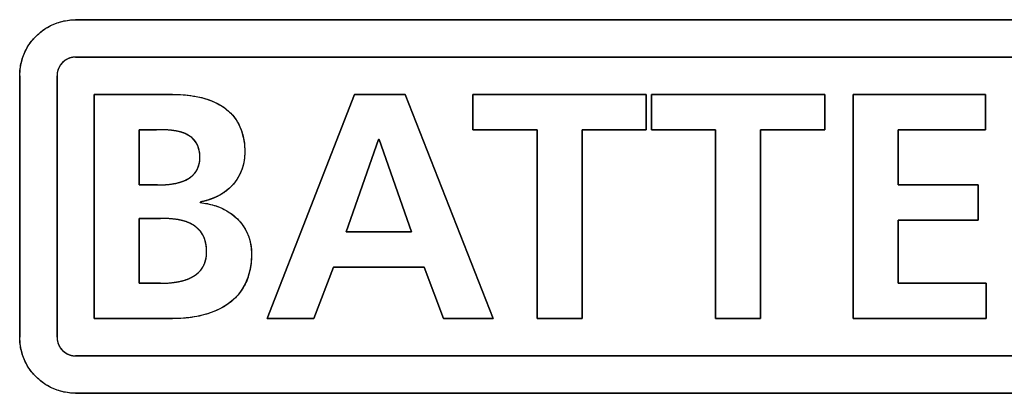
# Model space of a CAD drawing. Extents: x 4 to 805, y 32 to 576.
# Tile 21 of 27: x 651 to 664, y 261 to 266. Entities that reach past the tile are written whole.
import ezdxf

# ---------------------------------------------------------------- set-up
doc = ezdxf.new("R2010")
doc.units = 0
doc.header["$LTSCALE"] = 46.255
doc.layers.get('0').update_dxf_attribs({"linetype": 'CONTINUOUS'})
doc.layers.add('KOKUIN', color=7, linetype='CONTINUOUS')

msp = doc.modelspace()

# ---------------------------------------------------------------- linework, layer by layer
at = {"color": 7, "linetype": 'CONTINUOUS'}
for p, q in [((669.753, 266.195), (651.749, 266.195)), ((651.749, 265.695), (669.753, 265.695)), ((650.999, 265.445), (650.999, 261.945)), ((651.499, 261.945), (651.499, 265.445)), ((651.999, 265.196), (651.999, 262.194)), ((653.048, 265.196), (651.999, 265.196)), ((655.487, 265.196), (654.317, 262.194)), ((656.166, 265.196), (655.487, 265.196)), ((657.345, 262.194), (656.166, 265.196)), ((659.396, 265.196), (657.073, 265.196)), ((657.073, 265.196), (657.073, 264.723)), ((659.396, 264.723), (659.396, 265.196)), ((661.788, 265.196), (659.465, 265.196)), ((659.465, 265.196), (659.465, 264.723)), ((661.788, 264.723), (661.788, 265.196)), ((663.942, 265.196), (662.17, 265.196)), ((662.17, 265.196), (662.17, 262.194)), ((663.942, 264.723), (663.942, 265.196)), ((652.601, 263.983), (652.601, 264.723)), ((652.601, 264.723), (652.833, 264.723)), ((657.073, 264.723), (657.934, 264.723)), ((657.934, 264.723), (657.934, 262.194)), ((658.536, 264.723), (659.396, 264.723)), ((658.536, 262.194), (658.536, 264.723)), ((659.465, 264.723), (660.325, 264.723)), ((660.325, 264.723), (660.325, 262.194)), ((660.927, 264.723), (661.788, 264.723)), ((660.927, 262.194), (660.927, 264.723)), ((662.772, 264.723), (663.942, 264.723)), ((662.772, 263.983), (662.772, 264.723)), ((655.375, 263.356), (655.809, 264.594)), ((655.809, 264.594), (655.818, 264.594)), ((655.818, 264.594), (656.252, 263.356)), ((652.846, 263.983), (652.601, 263.983)), ((663.843, 263.983), (662.772, 263.983)), ((663.843, 263.51), (663.843, 263.983)), ((653.418, 263.747), (653.418, 263.755)), ((652.601, 262.667), (652.601, 263.536)), ((652.601, 263.536), (652.885, 263.536)), ((662.772, 263.51), (663.843, 263.51)), ((662.772, 262.667), (662.772, 263.51)), ((656.252, 263.356), (655.375, 263.356)), ((654.94, 262.194), (655.203, 262.882)), ((655.203, 262.882), (656.42, 262.882)), ((656.42, 262.882), (656.678, 262.194)), ((652.885, 262.667), (652.601, 262.667)), ((663.95, 262.667), (662.772, 262.667)), ((663.95, 262.194), (663.95, 262.667)), ((651.999, 262.194), (653.048, 262.194)), ((654.317, 262.194), (654.94, 262.194)), ((656.678, 262.194), (657.345, 262.194)), ((657.934, 262.194), (658.536, 262.194)), ((660.325, 262.194), (660.927, 262.194)), ((662.17, 262.194), (663.95, 262.194)), ((669.753, 261.695), (651.749, 261.695)), ((651.749, 261.195), (669.753, 261.195))]:
    msp.add_line(p, q, dxfattribs=at)
for points in [[(650.999, 265.445), (651.004, 265.528), (651.018, 265.611), (651.041, 265.692), (651.073, 265.77), (651.113, 265.844), (651.162, 265.912), (651.219, 265.975), (651.282, 266.032), (651.351, 266.081), (651.424, 266.121), (651.502, 266.153), (651.583, 266.177), (651.666, 266.19), (651.749, 266.195)], [(651.749, 265.695), (651.712, 265.692), (651.673, 265.683), (651.637, 265.668), (651.603, 265.647), (651.573, 265.622), (651.548, 265.592), (651.527, 265.558), (651.512, 265.522), (651.502, 265.483), (651.499, 265.445)], [(653.048, 265.196), (653.207, 265.19), (653.345, 265.171), (653.466, 265.144), (653.569, 265.11), (653.658, 265.069), (653.733, 265.023), (653.798, 264.972), (653.854, 264.916), (653.901, 264.854), (653.941, 264.785), (653.972, 264.708), (653.996, 264.623), (654.011, 264.53), (654.016, 264.426)], [(653.414, 264.349), (653.411, 264.407), (653.402, 264.46), (653.387, 264.506), (653.366, 264.548), (653.338, 264.585), (653.304, 264.618), (653.263, 264.647), (653.214, 264.672), (653.157, 264.692), (653.09, 264.707), (653.013, 264.717), (652.927, 264.722), (652.833, 264.723)], [(652.846, 263.983), (652.942, 263.986), (653.027, 263.995), (653.102, 264.008), (653.168, 264.026), (653.224, 264.049), (653.271, 264.076), (653.311, 264.105), (653.343, 264.138), (653.369, 264.174), (653.388, 264.212), (653.402, 264.254), (653.411, 264.3), (653.414, 264.349)], [(654.016, 264.426), (654.012, 264.342), (653.998, 264.263), (653.976, 264.189), (653.947, 264.12), (653.909, 264.056), (653.864, 263.996), (653.811, 263.941), (653.749, 263.891), (653.68, 263.847), (653.602, 263.809), (653.515, 263.778), (653.418, 263.755)], [(653.418, 263.747), (653.519, 263.732), (653.612, 263.708), (653.697, 263.676), (653.774, 263.637), (653.843, 263.592), (653.904, 263.54), (653.957, 263.484), (654.002, 263.423), (654.039, 263.359), (654.068, 263.29), (654.089, 263.217), (654.102, 263.142), (654.106, 263.063)], [(653.504, 263.084), (653.501, 263.153), (653.49, 263.215), (653.474, 263.27), (653.45, 263.319), (653.42, 263.363), (653.383, 263.402), (653.34, 263.437), (653.288, 263.467), (653.228, 263.492), (653.158, 263.511), (653.077, 263.525), (652.987, 263.533), (652.885, 263.536)], [(652.885, 262.667), (652.99, 262.671), (653.084, 262.681), (653.167, 262.697), (653.238, 262.719), (653.298, 262.745), (653.349, 262.775), (653.392, 262.808), (653.427, 262.845), (653.455, 262.885), (653.476, 262.929), (653.491, 262.976), (653.501, 263.028), (653.504, 263.084)], [(654.106, 263.063), (654.1, 262.947), (654.084, 262.842), (654.057, 262.746), (654.022, 262.66), (653.978, 262.582), (653.925, 262.512), (653.864, 262.448), (653.793, 262.391), (653.71, 262.34), (653.614, 262.294), (653.503, 262.255), (653.373, 262.223), (653.222, 262.202), (653.048, 262.194)], [(651.749, 261.195), (651.666, 261.2), (651.583, 261.213), (651.502, 261.236), (651.424, 261.268), (651.351, 261.309), (651.282, 261.358), (651.219, 261.414), (651.162, 261.478), (651.113, 261.546), (651.073, 261.62), (651.041, 261.698), (651.018, 261.779), (651.004, 261.862), (650.999, 261.945)], [(651.499, 261.945), (651.502, 261.907), (651.511, 261.869), (651.526, 261.832), (651.547, 261.798), (651.572, 261.769), (651.602, 261.743), (651.636, 261.723), (651.672, 261.708), (651.711, 261.698), (651.749, 261.695)]]:
    msp.add_lwpolyline(points, dxfattribs=at)
at = {"layer": 'KOKUIN', "color": 7, "linetype": 'CONTINUOUS'}
for p, q in [((651.749, 266.195), (669.753, 266.195)), ((669.753, 265.695), (651.749, 265.695)), ((650.999, 261.945), (650.999, 265.445)), ((651.499, 265.445), (651.499, 261.945)), ((651.999, 262.194), (651.999, 265.196)), ((651.999, 265.196), (653.048, 265.196)), ((654.317, 262.194), (655.487, 265.196)), ((655.487, 265.196), (656.166, 265.196)), ((656.166, 265.196), (657.345, 262.194)), ((657.073, 265.196), (659.396, 265.196)), ((657.073, 264.723), (657.073, 265.196)), ((659.396, 265.196), (659.396, 264.723)), ((659.465, 265.196), (661.788, 265.196)), ((659.465, 264.723), (659.465, 265.196)), ((661.788, 265.196), (661.788, 264.723)), ((662.17, 265.196), (663.942, 265.196)), ((662.17, 262.194), (662.17, 265.196)), ((663.942, 265.196), (663.942, 264.723)), ((652.601, 264.723), (652.601, 263.983)), ((652.845, 264.723), (652.601, 264.723)), ((652.929, 264.722), (652.914, 264.722)), ((657.934, 264.723), (657.073, 264.723)), ((657.934, 262.194), (657.934, 264.723)), ((659.396, 264.723), (658.536, 264.723)), ((658.536, 264.723), (658.536, 262.194)), ((660.325, 264.723), (659.465, 264.723)), ((660.325, 262.194), (660.325, 264.723)), ((661.788, 264.723), (660.927, 264.723)), ((660.927, 264.723), (660.927, 262.194)), ((663.942, 264.723), (662.772, 264.723)), ((662.772, 264.723), (662.772, 263.983)), ((653.158, 264.692), (653.157, 264.692)), ((653.263, 264.647), (653.262, 264.648)), ((653.304, 264.618), (653.303, 264.619)), ((653.339, 264.585), (653.338, 264.586)), ((655.809, 264.594), (655.375, 263.356)), ((655.818, 264.594), (655.809, 264.594)), ((656.252, 263.356), (655.818, 264.594)), ((653.366, 264.548), (653.365, 264.549)), ((653.402, 264.254), (653.402, 264.255)), ((653.411, 264.299), (653.411, 264.3)), ((653.977, 264.191), (653.976, 264.188)), ((653.998, 264.264), (653.998, 264.263)), ((653.343, 264.138), (653.344, 264.139)), ((653.369, 264.173), (653.369, 264.174)), ((653.909, 264.056), (653.909, 264.055)), ((653.947, 264.121), (653.946, 264.119)), ((652.601, 263.983), (652.856, 263.983)), ((652.94, 263.986), (652.951, 263.987)), ((653.026, 263.995), (653.028, 263.995)), ((653.167, 264.026), (653.168, 264.027)), ((653.811, 263.941), (653.81, 263.94)), ((662.772, 263.983), (663.843, 263.983)), ((663.843, 263.983), (663.843, 263.51)), ((653.75, 263.891), (653.749, 263.891)), ((653.418, 263.755), (653.418, 263.747)), ((653.516, 263.778), (653.514, 263.778)), ((652.601, 263.536), (652.601, 262.667)), ((652.987, 263.533), (652.976, 263.534)), ((653.079, 263.525), (653.076, 263.525)), ((653.158, 263.511), (653.157, 263.512)), ((653.228, 263.492), (653.227, 263.492)), ((653.289, 263.467), (653.287, 263.468)), ((663.843, 263.51), (662.772, 263.51)), ((662.772, 263.51), (662.772, 262.667)), ((655.375, 263.356), (656.252, 263.356)), ((653.491, 263.214), (653.49, 263.215)), ((653.501, 263.027), (653.501, 263.029)), ((653.455, 262.885), (653.455, 262.886)), ((653.491, 262.975), (653.491, 262.977)), ((655.203, 262.882), (654.94, 262.194)), ((656.42, 262.882), (655.203, 262.882)), ((656.678, 262.194), (656.42, 262.882)), ((653.349, 262.774), (653.35, 262.775)), ((653.391, 262.808), (653.392, 262.809)), ((653.426, 262.845), (653.427, 262.846)), ((652.601, 262.667), (652.895, 262.667)), ((652.989, 262.671), (653, 262.672)), ((653.083, 262.681), (653.086, 262.681)), ((653.167, 262.697), (653.168, 262.697)), ((662.772, 262.667), (663.95, 262.667)), ((663.95, 262.667), (663.95, 262.194)), ((653.048, 262.194), (651.999, 262.194)), ((654.94, 262.194), (654.317, 262.194)), ((657.345, 262.194), (656.678, 262.194)), ((658.536, 262.194), (657.934, 262.194)), ((660.927, 262.194), (660.325, 262.194)), ((663.95, 262.194), (662.17, 262.194)), ((651.749, 261.695), (669.753, 261.695)), ((669.753, 261.195), (651.749, 261.195))]:
    msp.add_line(p, q, dxfattribs=at)
for points in [[(650.999, 265.445), (650.999, 265.468), (651, 265.491), (651.002, 265.514), (651.005, 265.537), (651.008, 265.56), (651.012, 265.582), (651.016, 265.605), (651.021, 265.627), (651.027, 265.65), (651.034, 265.672), (651.041, 265.694), (651.049, 265.716), (651.058, 265.737), (651.068, 265.759), (651.078, 265.781), (651.089, 265.802), (651.101, 265.823), (651.114, 265.844), (651.127, 265.864), (651.141, 265.884), (651.155, 265.903), (651.17, 265.922), (651.186, 265.94), (651.202, 265.958), (651.219, 265.975), (651.236, 265.992), (651.254, 266.008), (651.272, 266.024), (651.291, 266.039), (651.31, 266.053), (651.33, 266.067), (651.35, 266.08), (651.371, 266.093), (651.392, 266.105), (651.413, 266.116), (651.435, 266.126), (651.457, 266.136), (651.478, 266.145), (651.5, 266.153), (651.522, 266.16), (651.544, 266.167), (651.566, 266.173), (651.589, 266.178), (651.611, 266.182), (651.634, 266.186), (651.657, 266.189), (651.68, 266.192), (651.703, 266.194), (651.726, 266.195), (651.749, 266.195)], [(651.603, 265.647), (651.601, 265.646), (651.599, 265.644), (651.596, 265.643), (651.594, 265.641), (651.592, 265.639), (651.59, 265.638), (651.588, 265.636), (651.586, 265.635), (651.584, 265.633), (651.582, 265.631), (651.58, 265.629), (651.579, 265.628), (651.577, 265.626), (651.575, 265.624), (651.573, 265.622)], [(651.637, 265.668), (651.634, 265.666), (651.632, 265.665), (651.63, 265.664), (651.627, 265.663), (651.625, 265.661), (651.623, 265.66), (651.62, 265.659), (651.618, 265.657), (651.616, 265.656), (651.614, 265.655), (651.611, 265.653), (651.609, 265.652), (651.607, 265.65), (651.605, 265.649), (651.603, 265.647)], [(651.673, 265.683), (651.671, 265.682), (651.668, 265.681), (651.665, 265.68), (651.663, 265.679), (651.66, 265.678), (651.657, 265.677), (651.655, 265.676), (651.652, 265.675), (651.649, 265.674), (651.647, 265.672), (651.644, 265.671), (651.642, 265.67), (651.639, 265.669), (651.637, 265.668)], [(651.712, 265.692), (651.709, 265.691), (651.706, 265.691), (651.704, 265.69), (651.701, 265.69), (651.699, 265.689), (651.696, 265.689), (651.694, 265.688), (651.691, 265.688), (651.688, 265.687), (651.686, 265.686), (651.683, 265.686), (651.681, 265.685), (651.678, 265.684), (651.676, 265.683), (651.673, 265.683)], [(651.749, 265.695), (651.747, 265.695), (651.744, 265.695), (651.742, 265.695), (651.739, 265.695), (651.737, 265.695), (651.734, 265.694), (651.732, 265.694), (651.729, 265.694), (651.727, 265.694), (651.724, 265.694), (651.722, 265.693), (651.719, 265.693), (651.717, 265.693), (651.714, 265.692), (651.712, 265.692)], [(651.512, 265.522), (651.511, 265.519), (651.51, 265.517), (651.509, 265.514), (651.509, 265.512), (651.508, 265.509), (651.507, 265.506), (651.507, 265.504), (651.506, 265.501), (651.505, 265.499), (651.505, 265.496), (651.504, 265.493), (651.504, 265.491), (651.503, 265.488), (651.503, 265.486), (651.502, 265.483)], [(651.527, 265.559), (651.526, 265.556), (651.524, 265.553), (651.523, 265.551), (651.522, 265.548), (651.521, 265.546), (651.52, 265.543), (651.519, 265.54), (651.518, 265.538), (651.516, 265.535), (651.515, 265.532), (651.514, 265.53), (651.514, 265.527), (651.513, 265.524), (651.512, 265.522)], [(651.548, 265.593), (651.546, 265.59), (651.545, 265.588), (651.543, 265.586), (651.542, 265.584), (651.54, 265.582), (651.539, 265.579), (651.537, 265.577), (651.536, 265.575), (651.535, 265.573), (651.533, 265.57), (651.532, 265.568), (651.531, 265.566), (651.529, 265.563), (651.528, 265.561), (651.527, 265.559)], [(651.573, 265.622), (651.571, 265.62), (651.569, 265.619), (651.568, 265.617), (651.566, 265.615), (651.564, 265.613), (651.562, 265.611), (651.561, 265.609), (651.559, 265.607), (651.557, 265.605), (651.556, 265.603), (651.554, 265.601), (651.552, 265.599), (651.551, 265.597), (651.549, 265.595), (651.548, 265.593)], [(651.502, 265.483), (651.502, 265.481), (651.502, 265.478), (651.501, 265.475), (651.501, 265.473), (651.501, 265.47), (651.5, 265.468), (651.5, 265.465), (651.5, 265.463), (651.5, 265.46), (651.5, 265.458), (651.499, 265.455), (651.499, 265.453), (651.499, 265.45), (651.499, 265.448), (651.499, 265.445)], [(653.048, 265.196), (653.083, 265.196), (653.118, 265.195), (653.153, 265.193), (653.188, 265.191), (653.223, 265.188), (653.258, 265.184), (653.293, 265.18), (653.328, 265.174), (653.363, 265.168), (653.388, 265.163), (653.413, 265.158), (653.438, 265.152), (653.463, 265.145), (653.488, 265.138), (653.513, 265.13), (653.537, 265.122), (653.561, 265.113), (653.585, 265.103), (653.609, 265.093), (653.632, 265.082), (653.655, 265.07), (653.677, 265.058), (653.698, 265.046), (653.718, 265.033), (653.738, 265.02), (653.757, 265.005), (653.776, 264.991), (653.794, 264.975), (653.812, 264.959), (653.827, 264.944), (653.842, 264.928), (653.857, 264.912), (653.87, 264.895), (653.884, 264.878), (653.896, 264.861), (653.908, 264.843), (653.919, 264.824), (653.931, 264.804), (653.941, 264.784), (653.951, 264.763), (653.96, 264.742), (653.968, 264.721), (653.975, 264.699), (653.982, 264.677), (653.988, 264.655), (653.994, 264.632), (653.999, 264.61), (654.003, 264.587), (654.006, 264.564), (654.01, 264.541), (654.012, 264.518), (654.014, 264.495), (654.015, 264.472), (654.016, 264.449), (654.016, 264.426)], [(652.914, 264.722), (652.902, 264.723), (652.891, 264.723), (652.879, 264.723), (652.868, 264.723), (652.845, 264.723)], [(653.013, 264.717), (653.004, 264.717), (652.995, 264.718), (652.985, 264.719), (652.976, 264.719), (652.966, 264.72), (652.957, 264.721), (652.948, 264.721), (652.938, 264.721), (652.929, 264.722)], [(653.089, 264.707), (653.083, 264.708), (653.077, 264.709), (653.071, 264.71), (653.065, 264.711), (653.059, 264.712), (653.052, 264.712), (653.046, 264.713), (653.04, 264.714), (653.033, 264.715), (653.027, 264.715), (653.02, 264.716), (653.013, 264.717)], [(653.157, 264.692), (653.152, 264.694), (653.147, 264.695), (653.142, 264.696), (653.137, 264.698), (653.131, 264.699), (653.126, 264.7), (653.121, 264.701), (653.116, 264.702), (653.111, 264.703), (653.106, 264.704), (653.101, 264.705), (653.096, 264.706), (653.089, 264.707)], [(653.214, 264.672), (653.211, 264.674), (653.207, 264.676), (653.203, 264.677), (653.199, 264.679), (653.195, 264.68), (653.191, 264.682), (653.186, 264.683), (653.182, 264.684), (653.178, 264.686), (653.174, 264.687), (653.17, 264.688), (653.166, 264.69), (653.162, 264.691), (653.158, 264.692)], [(653.262, 264.648), (653.259, 264.65), (653.256, 264.652), (653.253, 264.653), (653.25, 264.655), (653.246, 264.657), (653.243, 264.659), (653.24, 264.66), (653.237, 264.662), (653.233, 264.664), (653.23, 264.665), (653.227, 264.667), (653.224, 264.668), (653.221, 264.67), (653.218, 264.671), (653.214, 264.672)], [(653.303, 264.619), (653.301, 264.621), (653.298, 264.623), (653.295, 264.625), (653.292, 264.627), (653.29, 264.63), (653.287, 264.632), (653.284, 264.634), (653.281, 264.636), (653.278, 264.638), (653.275, 264.64), (653.272, 264.641), (653.269, 264.643), (653.266, 264.645), (653.263, 264.647)], [(653.338, 264.586), (653.336, 264.588), (653.334, 264.591), (653.331, 264.593), (653.329, 264.595), (653.327, 264.597), (653.325, 264.599), (653.323, 264.602), (653.321, 264.604), (653.318, 264.606), (653.316, 264.608), (653.314, 264.61), (653.311, 264.612), (653.309, 264.614), (653.307, 264.616), (653.304, 264.618)], [(653.365, 264.549), (653.364, 264.551), (653.363, 264.553), (653.362, 264.554), (653.36, 264.557), (653.359, 264.559), (653.357, 264.562), (653.355, 264.564), (653.353, 264.567), (653.352, 264.569), (653.35, 264.571), (653.348, 264.574), (653.346, 264.576), (653.344, 264.578), (653.342, 264.581), (653.34, 264.583), (653.339, 264.585)], [(653.387, 264.506), (653.386, 264.509), (653.385, 264.512), (653.383, 264.514), (653.382, 264.517), (653.381, 264.52), (653.38, 264.522), (653.379, 264.525), (653.377, 264.528), (653.376, 264.53), (653.375, 264.533), (653.373, 264.535), (653.372, 264.538), (653.37, 264.54), (653.369, 264.543), (653.368, 264.545), (653.366, 264.548)], [(653.402, 264.459), (653.401, 264.463), (653.4, 264.466), (653.399, 264.469), (653.398, 264.472), (653.397, 264.475), (653.397, 264.478), (653.396, 264.482), (653.395, 264.485), (653.394, 264.488), (653.393, 264.491), (653.391, 264.494), (653.39, 264.497), (653.389, 264.5), (653.388, 264.503), (653.387, 264.506)], [(653.411, 264.407), (653.41, 264.411), (653.41, 264.415), (653.409, 264.418), (653.409, 264.422), (653.408, 264.426), (653.408, 264.43), (653.407, 264.433), (653.406, 264.437), (653.406, 264.441), (653.405, 264.445), (653.404, 264.448), (653.403, 264.452), (653.403, 264.456), (653.402, 264.459)], [(653.414, 264.349), (653.414, 264.354), (653.414, 264.358), (653.414, 264.362), (653.414, 264.367), (653.414, 264.371), (653.413, 264.376), (653.413, 264.38), (653.413, 264.385), (653.413, 264.389), (653.412, 264.394), (653.412, 264.398), (653.411, 264.403), (653.411, 264.407)], [(653.411, 264.3), (653.411, 264.304), (653.412, 264.308), (653.412, 264.312), (653.413, 264.315), (653.413, 264.319), (653.413, 264.323), (653.413, 264.327), (653.414, 264.33), (653.414, 264.334), (653.414, 264.338), (653.414, 264.342), (653.414, 264.345), (653.414, 264.349)], [(654.012, 264.343), (654.011, 264.337), (654.01, 264.33), (654.009, 264.324), (654.008, 264.318), (654.008, 264.312), (654.007, 264.306), (654.006, 264.3), (654.004, 264.294), (654.003, 264.288), (654.002, 264.282), (654.001, 264.276), (654, 264.27), (653.998, 264.264)], [(654.016, 264.426), (654.016, 264.42), (654.016, 264.413), (654.016, 264.407), (654.016, 264.401), (654.016, 264.394), (654.015, 264.388), (654.015, 264.381), (654.014, 264.375), (654.014, 264.368), (654.013, 264.362), (654.013, 264.355), (654.012, 264.349), (654.012, 264.343)], [(653.369, 264.174), (653.371, 264.177), (653.372, 264.179), (653.373, 264.182), (653.375, 264.184), (653.376, 264.187), (653.377, 264.189), (653.379, 264.192), (653.38, 264.194), (653.381, 264.197), (653.382, 264.199), (653.384, 264.202), (653.385, 264.205), (653.386, 264.207), (653.387, 264.21), (653.388, 264.212)], [(653.388, 264.212), (653.389, 264.215), (653.39, 264.218), (653.392, 264.221), (653.393, 264.224), (653.394, 264.227), (653.395, 264.23), (653.396, 264.233), (653.397, 264.236), (653.398, 264.239), (653.399, 264.242), (653.399, 264.245), (653.4, 264.248), (653.401, 264.251), (653.402, 264.254)], [(653.402, 264.255), (653.403, 264.258), (653.404, 264.261), (653.405, 264.265), (653.405, 264.268), (653.406, 264.272), (653.407, 264.275), (653.408, 264.279), (653.408, 264.282), (653.409, 264.285), (653.409, 264.289), (653.41, 264.292), (653.41, 264.296), (653.411, 264.299)], [(653.976, 264.188), (653.974, 264.184), (653.973, 264.18), (653.971, 264.175), (653.969, 264.169), (653.967, 264.164), (653.964, 264.158), (653.962, 264.153), (653.96, 264.148), (653.957, 264.142), (653.955, 264.137), (653.952, 264.132), (653.95, 264.126), (653.947, 264.121)], [(653.998, 264.263), (653.997, 264.257), (653.995, 264.252), (653.994, 264.246), (653.992, 264.24), (653.991, 264.235), (653.989, 264.229), (653.988, 264.224), (653.986, 264.218), (653.984, 264.213), (653.983, 264.207), (653.981, 264.202), (653.979, 264.196), (653.977, 264.191)], [(653.168, 264.027), (653.173, 264.028), (653.177, 264.03), (653.181, 264.031), (653.185, 264.033), (653.19, 264.034), (653.194, 264.036), (653.198, 264.038), (653.202, 264.04), (653.206, 264.041), (653.211, 264.043), (653.215, 264.045), (653.219, 264.047), (653.223, 264.049)], [(653.223, 264.049), (653.225, 264.05), (653.229, 264.052), (653.232, 264.054), (653.236, 264.055), (653.239, 264.057), (653.243, 264.059), (653.246, 264.061), (653.25, 264.063), (653.253, 264.065), (653.257, 264.067), (653.26, 264.069), (653.264, 264.071), (653.267, 264.073), (653.27, 264.075)], [(653.27, 264.075), (653.273, 264.077), (653.276, 264.079), (653.279, 264.081), (653.282, 264.083), (653.285, 264.085), (653.288, 264.088), (653.291, 264.09), (653.294, 264.092), (653.297, 264.094), (653.3, 264.096), (653.302, 264.098), (653.305, 264.101), (653.308, 264.103), (653.31, 264.105)], [(653.31, 264.105), (653.313, 264.107), (653.315, 264.109), (653.317, 264.111), (653.32, 264.113), (653.322, 264.116), (653.324, 264.118), (653.326, 264.12), (653.328, 264.122), (653.331, 264.124), (653.333, 264.126), (653.335, 264.129), (653.337, 264.131), (653.339, 264.133), (653.341, 264.135), (653.343, 264.138)], [(653.344, 264.139), (653.345, 264.141), (653.347, 264.143), (653.349, 264.145), (653.351, 264.147), (653.353, 264.15), (653.354, 264.152), (653.356, 264.154), (653.358, 264.157), (653.359, 264.159), (653.361, 264.161), (653.363, 264.164), (653.364, 264.166), (653.366, 264.168), (653.367, 264.171), (653.369, 264.173)], [(653.909, 264.055), (653.905, 264.05), (653.902, 264.045), (653.899, 264.041), (653.896, 264.036), (653.892, 264.032), (653.889, 264.027), (653.885, 264.022), (653.882, 264.018), (653.878, 264.013), (653.875, 264.009), (653.871, 264.004), (653.867, 264), (653.864, 263.996)], [(653.946, 264.119), (653.943, 264.114), (653.941, 264.109), (653.938, 264.104), (653.936, 264.099), (653.933, 264.094), (653.93, 264.09), (653.927, 264.085), (653.924, 264.08), (653.921, 264.075), (653.918, 264.07), (653.915, 264.066), (653.912, 264.061), (653.909, 264.056)], [(652.856, 263.983), (652.865, 263.983), (652.875, 263.984), (652.884, 263.984), (652.893, 263.984), (652.903, 263.984), (652.912, 263.985), (652.922, 263.985), (652.931, 263.986), (652.94, 263.986)], [(652.951, 263.987), (652.959, 263.988), (652.968, 263.988), (652.976, 263.989), (652.984, 263.99), (652.993, 263.991), (653.001, 263.991), (653.009, 263.992), (653.018, 263.993), (653.026, 263.995)], [(653.028, 263.995), (653.035, 263.996), (653.042, 263.997), (653.048, 263.998), (653.054, 263.999), (653.06, 264), (653.066, 264.001), (653.072, 264.002), (653.078, 264.003), (653.084, 264.004), (653.09, 264.005), (653.096, 264.007), (653.102, 264.008)], [(653.102, 264.008), (653.107, 264.009), (653.112, 264.01), (653.117, 264.012), (653.122, 264.013), (653.127, 264.014), (653.132, 264.016), (653.137, 264.017), (653.142, 264.018), (653.147, 264.02), (653.152, 264.021), (653.157, 264.023), (653.162, 264.025), (653.167, 264.026)], [(653.81, 263.94), (653.806, 263.936), (653.801, 263.932), (653.797, 263.928), (653.792, 263.925), (653.788, 263.921), (653.783, 263.917), (653.778, 263.913), (653.774, 263.909), (653.769, 263.906), (653.764, 263.902), (653.76, 263.899), (653.755, 263.895), (653.75, 263.891)], [(653.864, 263.996), (653.861, 263.992), (653.857, 263.988), (653.854, 263.985), (653.851, 263.981), (653.847, 263.977), (653.843, 263.973), (653.839, 263.969), (653.835, 263.965), (653.831, 263.961), (653.827, 263.957), (653.823, 263.953), (653.819, 263.949), (653.815, 263.945), (653.811, 263.941)], [(653.602, 263.809), (653.595, 263.806), (653.588, 263.803), (653.581, 263.801), (653.574, 263.798), (653.567, 263.795), (653.559, 263.793), (653.552, 263.79), (653.545, 263.788), (653.538, 263.785), (653.53, 263.783), (653.523, 263.781), (653.516, 263.778)], [(653.68, 263.847), (653.674, 263.844), (653.668, 263.84), (653.662, 263.837), (653.656, 263.834), (653.65, 263.831), (653.644, 263.828), (653.638, 263.825), (653.633, 263.823), (653.627, 263.82), (653.62, 263.817), (653.614, 263.814), (653.608, 263.812), (653.602, 263.809)], [(653.749, 263.891), (653.744, 263.887), (653.739, 263.883), (653.733, 263.88), (653.728, 263.876), (653.723, 263.873), (653.718, 263.87), (653.712, 263.866), (653.707, 263.863), (653.702, 263.86), (653.696, 263.856), (653.691, 263.853), (653.686, 263.85), (653.68, 263.847)], [(653.514, 263.778), (653.506, 263.776), (653.498, 263.773), (653.49, 263.771), (653.482, 263.769), (653.474, 263.767), (653.466, 263.765), (653.458, 263.763), (653.45, 263.762), (653.442, 263.76), (653.434, 263.758), (653.426, 263.757), (653.418, 263.755)], [(653.418, 263.747), (653.442, 263.744), (653.466, 263.741), (653.49, 263.737), (653.514, 263.733), (653.537, 263.728), (653.561, 263.723), (653.584, 263.716), (653.607, 263.709), (653.63, 263.702), (653.653, 263.694), (653.676, 263.685), (653.698, 263.676), (653.718, 263.666), (653.738, 263.657), (653.757, 263.646), (653.776, 263.635), (653.795, 263.624), (653.814, 263.612), (653.832, 263.6), (653.849, 263.587), (653.867, 263.573), (653.883, 263.559), (653.9, 263.544), (653.916, 263.529), (653.93, 263.514), (653.944, 263.498), (653.958, 263.482), (653.971, 263.466), (653.984, 263.449), (653.996, 263.432), (654.008, 263.414), (654.019, 263.396), (654.029, 263.377), (654.039, 263.359), (654.048, 263.34), (654.056, 263.32), (654.064, 263.301), (654.071, 263.282), (654.077, 263.263), (654.083, 263.243), (654.088, 263.224), (654.092, 263.204), (654.096, 263.184), (654.099, 263.164), (654.102, 263.144), (654.104, 263.123), (654.105, 263.103), (654.106, 263.083), (654.106, 263.063)], [(652.976, 263.534), (652.966, 263.535), (652.956, 263.535), (652.946, 263.535), (652.936, 263.536), (652.925, 263.536), (652.915, 263.536), (652.905, 263.536), (652.895, 263.536), (652.601, 263.536)], [(653.076, 263.525), (653.067, 263.526), (653.058, 263.527), (653.049, 263.528), (653.04, 263.529), (653.031, 263.53), (653.023, 263.531), (653.014, 263.532), (653.005, 263.532), (652.996, 263.533), (652.987, 263.533)], [(653.157, 263.512), (653.151, 263.513), (653.145, 263.514), (653.139, 263.515), (653.133, 263.516), (653.127, 263.517), (653.121, 263.519), (653.115, 263.52), (653.109, 263.521), (653.101, 263.522), (653.094, 263.523), (653.086, 263.524), (653.079, 263.525)], [(653.227, 263.492), (653.222, 263.494), (653.217, 263.496), (653.212, 263.497), (653.206, 263.499), (653.201, 263.5), (653.196, 263.502), (653.191, 263.503), (653.185, 263.505), (653.18, 263.506), (653.175, 263.508), (653.169, 263.509), (653.164, 263.51), (653.158, 263.511)], [(653.287, 263.468), (653.283, 263.47), (653.279, 263.472), (653.275, 263.473), (653.271, 263.475), (653.267, 263.477), (653.262, 263.479), (653.258, 263.481), (653.254, 263.482), (653.25, 263.484), (653.246, 263.486), (653.241, 263.487), (653.237, 263.489), (653.233, 263.49), (653.228, 263.492)], [(653.34, 263.437), (653.336, 263.439), (653.333, 263.441), (653.329, 263.444), (653.326, 263.446), (653.322, 263.448), (653.318, 263.451), (653.315, 263.453), (653.311, 263.455), (653.307, 263.457), (653.304, 263.459), (653.3, 263.461), (653.296, 263.463), (653.293, 263.465), (653.289, 263.467)], [(653.383, 263.402), (653.38, 263.405), (653.377, 263.407), (653.374, 263.41), (653.371, 263.412), (653.368, 263.415), (653.365, 263.418), (653.362, 263.42), (653.359, 263.423), (653.356, 263.425), (653.353, 263.427), (653.35, 263.43), (653.346, 263.432), (653.343, 263.434), (653.34, 263.437)], [(653.42, 263.362), (653.418, 263.365), (653.415, 263.368), (653.413, 263.371), (653.41, 263.374), (653.408, 263.377), (653.405, 263.38), (653.403, 263.383), (653.4, 263.386), (653.397, 263.388), (653.395, 263.391), (653.392, 263.394), (653.389, 263.397), (653.386, 263.399), (653.383, 263.402)], [(653.451, 263.319), (653.449, 263.322), (653.447, 263.325), (653.445, 263.328), (653.443, 263.331), (653.441, 263.334), (653.439, 263.337), (653.437, 263.34), (653.435, 263.343), (653.433, 263.345), (653.431, 263.348), (653.429, 263.351), (653.427, 263.354), (653.425, 263.357), (653.423, 263.36), (653.42, 263.362)], [(653.474, 263.269), (653.473, 263.273), (653.471, 263.276), (653.47, 263.279), (653.468, 263.283), (653.467, 263.286), (653.466, 263.289), (653.464, 263.293), (653.462, 263.296), (653.461, 263.299), (653.459, 263.303), (653.458, 263.306), (653.456, 263.309), (653.454, 263.312), (653.452, 263.315), (653.451, 263.319)], [(653.49, 263.215), (653.489, 263.219), (653.488, 263.223), (653.487, 263.227), (653.486, 263.231), (653.485, 263.235), (653.484, 263.239), (653.483, 263.242), (653.482, 263.246), (653.481, 263.25), (653.479, 263.254), (653.478, 263.258), (653.477, 263.262), (653.475, 263.265), (653.474, 263.269)], [(653.501, 263.153), (653.5, 263.157), (653.5, 263.162), (653.499, 263.167), (653.498, 263.172), (653.498, 263.176), (653.497, 263.181), (653.496, 263.186), (653.495, 263.19), (653.494, 263.195), (653.494, 263.2), (653.493, 263.204), (653.492, 263.209), (653.491, 263.214)], [(653.504, 263.084), (653.504, 263.089), (653.504, 263.095), (653.504, 263.1), (653.504, 263.105), (653.504, 263.11), (653.504, 263.116), (653.503, 263.121), (653.503, 263.126), (653.503, 263.132), (653.502, 263.137), (653.502, 263.142), (653.501, 263.147), (653.501, 263.153)], [(654.106, 263.063), (654.106, 263.037), (654.105, 263.011), (654.104, 262.984), (654.102, 262.958), (654.099, 262.932), (654.095, 262.905), (654.091, 262.879), (654.086, 262.853), (654.08, 262.827), (654.074, 262.802), (654.067, 262.776), (654.059, 262.751), (654.05, 262.726), (654.041, 262.702), (654.03, 262.678), (654.019, 262.654), (654.007, 262.631), (653.994, 262.608), (653.981, 262.587), (653.968, 262.567), (653.953, 262.547), (653.938, 262.527), (653.922, 262.508), (653.906, 262.49), (653.889, 262.473), (653.871, 262.455), (653.851, 262.437), (653.831, 262.42), (653.809, 262.404), (653.788, 262.388), (653.765, 262.373), (653.742, 262.358), (653.719, 262.345), (653.692, 262.33), (653.665, 262.316), (653.637, 262.304), (653.609, 262.292), (653.58, 262.28), (653.551, 262.27), (653.522, 262.26), (653.493, 262.252), (653.463, 262.244), (653.433, 262.236), (653.403, 262.229), (653.373, 262.223), (653.337, 262.217), (653.301, 262.211), (653.265, 262.207), (653.229, 262.203), (653.193, 262.199), (653.157, 262.197), (653.121, 262.195), (653.084, 262.194), (653.048, 262.194)], [(653.491, 262.977), (653.492, 262.981), (653.493, 262.984), (653.494, 262.988), (653.495, 262.992), (653.496, 262.996), (653.496, 263), (653.497, 263.004), (653.498, 263.008), (653.498, 263.012), (653.499, 263.015), (653.5, 263.019), (653.5, 263.023), (653.501, 263.027)], [(653.501, 263.029), (653.501, 263.033), (653.502, 263.037), (653.502, 263.041), (653.503, 263.046), (653.503, 263.05), (653.503, 263.054), (653.504, 263.059), (653.504, 263.063), (653.504, 263.067), (653.504, 263.071), (653.504, 263.076), (653.504, 263.08), (653.504, 263.084)], [(653.427, 262.846), (653.43, 262.848), (653.432, 262.851), (653.434, 262.854), (653.436, 262.856), (653.437, 262.859), (653.439, 262.861), (653.441, 262.864), (653.443, 262.867), (653.445, 262.87), (653.447, 262.872), (653.448, 262.875), (653.45, 262.877), (653.452, 262.88), (653.453, 262.882), (653.455, 262.885)], [(653.455, 262.886), (653.457, 262.889), (653.458, 262.892), (653.46, 262.895), (653.462, 262.898), (653.463, 262.901), (653.465, 262.904), (653.466, 262.907), (653.468, 262.91), (653.469, 262.913), (653.47, 262.916), (653.472, 262.919), (653.473, 262.922), (653.475, 262.925), (653.476, 262.928)], [(653.476, 262.928), (653.477, 262.932), (653.478, 262.935), (653.48, 262.938), (653.481, 262.942), (653.482, 262.945), (653.483, 262.948), (653.484, 262.952), (653.485, 262.955), (653.486, 262.958), (653.487, 262.962), (653.488, 262.965), (653.489, 262.969), (653.49, 262.972), (653.491, 262.975)], [(653.238, 262.718), (653.242, 262.72), (653.247, 262.722), (653.251, 262.723), (653.255, 262.725), (653.26, 262.727), (653.264, 262.729), (653.268, 262.73), (653.273, 262.732), (653.277, 262.734), (653.281, 262.736), (653.285, 262.738), (653.29, 262.74), (653.294, 262.742), (653.298, 262.745)], [(653.298, 262.745), (653.302, 262.746), (653.305, 262.748), (653.309, 262.75), (653.313, 262.752), (653.316, 262.754), (653.32, 262.757), (653.324, 262.759), (653.327, 262.761), (653.331, 262.763), (653.335, 262.765), (653.338, 262.768), (653.342, 262.77), (653.345, 262.772), (653.349, 262.774)], [(653.35, 262.775), (653.353, 262.777), (653.356, 262.78), (653.359, 262.782), (653.362, 262.784), (653.365, 262.786), (653.368, 262.789), (653.371, 262.791), (653.374, 262.793), (653.377, 262.796), (653.38, 262.798), (653.383, 262.8), (653.386, 262.803), (653.388, 262.805), (653.391, 262.808)], [(653.392, 262.809), (653.395, 262.811), (653.398, 262.814), (653.4, 262.816), (653.403, 262.819), (653.405, 262.821), (653.408, 262.824), (653.41, 262.826), (653.412, 262.829), (653.415, 262.831), (653.417, 262.834), (653.42, 262.837), (653.422, 262.839), (653.424, 262.842), (653.426, 262.845)], [(652.895, 262.667), (652.906, 262.667), (652.916, 262.668), (652.927, 262.668), (652.937, 262.668), (652.947, 262.669), (652.958, 262.669), (652.968, 262.669), (652.979, 262.67), (652.989, 262.671)], [(653, 262.672), (653.008, 262.672), (653.017, 262.673), (653.025, 262.674), (653.033, 262.675), (653.042, 262.676), (653.05, 262.676), (653.058, 262.678), (653.067, 262.679), (653.075, 262.68), (653.083, 262.681)], [(653.086, 262.681), (653.093, 262.682), (653.1, 262.684), (653.106, 262.685), (653.113, 262.686), (653.12, 262.687), (653.127, 262.688), (653.133, 262.69), (653.14, 262.691), (653.147, 262.692), (653.153, 262.694), (653.16, 262.695), (653.167, 262.697)], [(653.168, 262.697), (653.173, 262.699), (653.179, 262.7), (653.184, 262.701), (653.19, 262.703), (653.195, 262.704), (653.2, 262.706), (653.206, 262.708), (653.211, 262.709), (653.217, 262.711), (653.222, 262.713), (653.227, 262.715), (653.232, 262.716), (653.238, 262.718)], [(651.749, 261.195), (651.726, 261.195), (651.703, 261.196), (651.68, 261.198), (651.657, 261.201), (651.634, 261.204), (651.611, 261.208), (651.589, 261.212), (651.566, 261.217), (651.544, 261.223), (651.522, 261.23), (651.5, 261.237), (651.478, 261.245), (651.457, 261.254), (651.435, 261.264), (651.413, 261.274), (651.392, 261.285), (651.371, 261.297), (651.35, 261.31), (651.33, 261.323), (651.31, 261.337), (651.291, 261.351), (651.272, 261.366), (651.254, 261.382), (651.236, 261.398), (651.219, 261.415), (651.202, 261.432), (651.186, 261.45), (651.17, 261.468), (651.155, 261.487), (651.141, 261.506), (651.127, 261.526), (651.114, 261.546), (651.101, 261.567), (651.089, 261.588), (651.078, 261.609), (651.068, 261.631), (651.058, 261.653), (651.049, 261.674), (651.041, 261.696), (651.034, 261.718), (651.027, 261.74), (651.021, 261.762), (651.016, 261.785), (651.012, 261.808), (651.008, 261.83), (651.005, 261.853), (651.002, 261.876), (651, 261.899), (650.999, 261.922), (650.999, 261.945)], [(651.499, 261.945), (651.499, 261.942), (651.499, 261.94), (651.499, 261.937), (651.499, 261.935), (651.5, 261.932), (651.5, 261.93), (651.5, 261.927), (651.5, 261.925), (651.5, 261.922), (651.501, 261.92), (651.501, 261.917), (651.501, 261.915), (651.501, 261.912), (651.502, 261.91), (651.502, 261.907)], [(651.502, 261.907), (651.503, 261.905), (651.503, 261.902), (651.504, 261.9), (651.504, 261.897), (651.505, 261.894), (651.505, 261.892), (651.506, 261.889), (651.506, 261.887), (651.507, 261.884), (651.508, 261.882), (651.508, 261.879), (651.509, 261.876), (651.51, 261.874), (651.511, 261.871), (651.511, 261.869)], [(651.511, 261.869), (651.512, 261.866), (651.513, 261.864), (651.514, 261.861), (651.515, 261.858), (651.516, 261.856), (651.517, 261.853), (651.518, 261.85), (651.519, 261.848), (651.52, 261.845), (651.522, 261.843), (651.523, 261.84), (651.524, 261.837), (651.525, 261.835), (651.526, 261.832)], [(651.526, 261.832), (651.528, 261.83), (651.529, 261.828), (651.53, 261.825), (651.531, 261.823), (651.533, 261.821), (651.534, 261.818), (651.535, 261.816), (651.537, 261.814), (651.538, 261.812), (651.539, 261.809), (651.541, 261.807), (651.542, 261.805), (651.544, 261.803), (651.545, 261.801), (651.547, 261.799)], [(651.547, 261.799), (651.548, 261.796), (651.55, 261.794), (651.551, 261.792), (651.553, 261.79), (651.555, 261.788), (651.556, 261.786), (651.558, 261.784), (651.559, 261.782), (651.561, 261.78), (651.563, 261.778), (651.565, 261.776), (651.566, 261.774), (651.568, 261.773), (651.57, 261.771), (651.572, 261.769)], [(651.572, 261.769), (651.574, 261.767), (651.575, 261.765), (651.577, 261.763), (651.579, 261.762), (651.581, 261.76), (651.583, 261.758), (651.585, 261.756), (651.587, 261.755), (651.589, 261.753), (651.591, 261.751), (651.593, 261.75), (651.595, 261.748), (651.597, 261.747), (651.599, 261.745), (651.601, 261.744)], [(651.601, 261.744), (651.604, 261.742), (651.606, 261.74), (651.608, 261.739), (651.61, 261.738), (651.612, 261.736), (651.615, 261.735), (651.617, 261.733), (651.619, 261.732), (651.621, 261.73), (651.624, 261.729), (651.626, 261.728), (651.628, 261.727), (651.631, 261.725), (651.633, 261.724), (651.635, 261.723)], [(651.635, 261.723), (651.638, 261.722), (651.64, 261.72), (651.643, 261.719), (651.646, 261.718), (651.648, 261.717), (651.651, 261.716), (651.654, 261.715), (651.656, 261.713), (651.659, 261.712), (651.662, 261.711), (651.664, 261.71), (651.667, 261.709), (651.67, 261.708), (651.672, 261.708)], [(651.672, 261.708), (651.675, 261.707), (651.677, 261.706), (651.68, 261.705), (651.683, 261.704), (651.685, 261.704), (651.688, 261.703), (651.69, 261.702), (651.693, 261.702), (651.695, 261.701), (651.698, 261.701), (651.701, 261.7), (651.703, 261.7), (651.706, 261.699), (651.709, 261.699), (651.711, 261.698)], [(651.711, 261.698), (651.714, 261.698), (651.716, 261.697), (651.719, 261.697), (651.721, 261.697), (651.724, 261.696), (651.726, 261.696), (651.729, 261.696), (651.732, 261.696), (651.734, 261.696), (651.737, 261.695), (651.739, 261.695), (651.742, 261.695), (651.744, 261.695), (651.747, 261.695), (651.749, 261.695)]]:
    msp.add_lwpolyline(points, dxfattribs=at)

doc.saveas('drawing.dxf')
